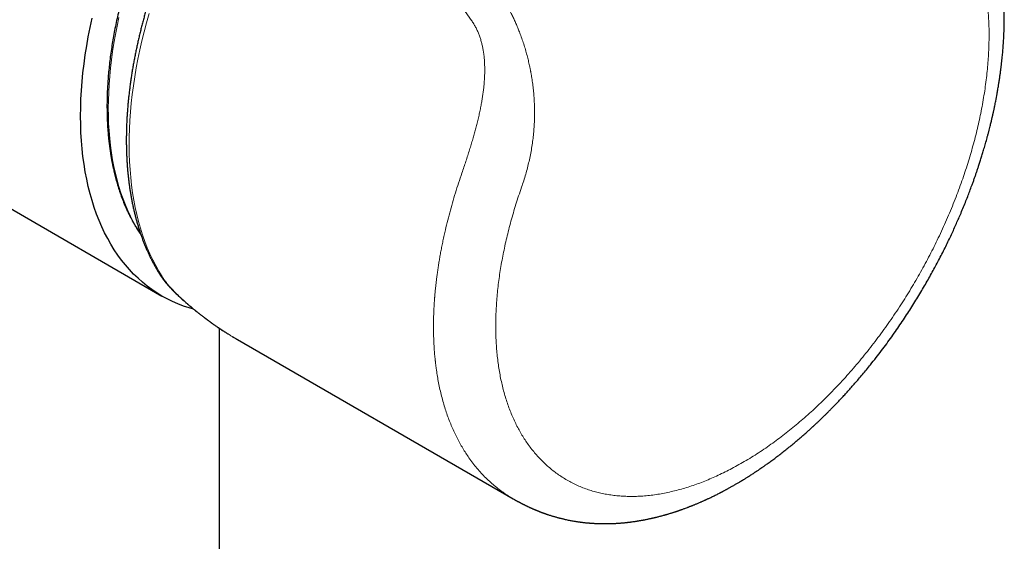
# Model space of a CAD drawing. Header units: millimetres. Extents: x 8 to 649, y 12 to 542.
# Tile 32 of 51: x 581 to 631, y 139 to 165. Entities that reach past the tile are written whole.
import ezdxf

# ---------------------------------------------------------------- set-up
doc = ezdxf.new("R2010")
doc.units = ezdxf.units.MM

msp = doc.modelspace()

# ---------------------------------------------------------------- linework, layer by layer
at = {"color": 8, "linetype": 'Continuous', "lineweight": 0}
msp.add_line((584.646, 192.92), (604.14, 165.183), dxfattribs=at)
at = {"color": 7, "linetype": 'Continuous', "lineweight": 30}
for p, q in [((573.683, 159.645), (588.382, 151.16)), ((591.318, 124.018), (591.318, 149.506)), ((592.226, 148.941), (606.262, 140.838)), ((606.265, 140.838), (606.263, 140.839))]:
    msp.add_line(p, q, dxfattribs=at)
at = {"color": 8, "linetype": 'Continuous', "lineweight": 0, "flags": 128}
for points in [[(587.723, 165.535), (587.593, 165.069), (587.471, 164.604), (587.358, 164.141), (587.254, 163.68), (587.16, 163.221), (587.074, 162.764), (586.997, 162.311), (586.929, 161.86), (586.87, 161.413), (586.821, 160.97), (586.781, 160.53), (586.75, 160.095), (586.728, 159.664), (586.716, 159.239), (586.712, 158.818), (586.719, 158.403), (586.734, 157.993), (586.759, 157.59), (586.793, 157.193), (586.836, 156.802), (586.889, 156.418), (586.951, 156.041), (587.022, 155.671), (587.102, 155.308), (587.191, 154.954), (587.289, 154.607), (587.396, 154.269), (587.511, 153.939), (587.636, 153.617), (587.769, 153.304), (587.911, 153.001), (588.061, 152.707), (588.22, 152.422), (588.387, 152.146)], [(586.191, 165.327), (586.097, 164.893), (586.013, 164.46), (585.937, 164.031), (585.87, 163.604), (585.812, 163.18), (585.763, 162.76), (585.722, 162.344), (585.691, 161.931), (585.668, 161.523), (585.654, 161.12), (585.65, 160.722), (585.654, 160.328), (585.667, 159.941), (585.69, 159.558), (585.721, 159.182), (585.761, 158.812), (585.81, 158.449), (585.868, 158.092), (585.935, 157.743), (586.01, 157.4), (586.094, 157.065), (586.187, 156.738), (586.289, 156.418), (586.399, 156.107), (586.517, 155.804), (586.644, 155.51), (586.779, 155.224), (586.923, 154.947), (587.074, 154.68), (587.233, 154.421), (587.287, 154.339)]]:
    msp.add_lwpolyline(points, dxfattribs=at)
at = {"color": 7, "linetype": 'Continuous', "lineweight": 30, "flags": 128}
msp.add_lwpolyline([(589.988, 150.492), (589.772, 150.554), (589.481, 150.651), (589.197, 150.76), (588.918, 150.882), (588.646, 151.015), (588.381, 151.16), (588.123, 151.317), (587.872, 151.486), (587.627, 151.667), (587.391, 151.859), (587.162, 152.062), (586.94, 152.277), (586.726, 152.502), (586.521, 152.739), (586.323, 152.987), (586.134, 153.245), (585.953, 153.513), (585.78, 153.792), (585.617, 154.081), (585.462, 154.38), (585.316, 154.688), (585.178, 155.006), (585.05, 155.333), (584.931, 155.67), (584.821, 156.014), (584.721, 156.368), (584.63, 156.73), (584.548, 157.1), (584.476, 157.477), (584.413, 157.862), (584.36, 158.255), (584.317, 158.654), (584.283, 159.06), (584.258, 159.473), (584.244, 159.892), (584.239, 160.316), (584.244, 160.747), (584.258, 161.182), (584.283, 161.623), (584.317, 162.068), (584.36, 162.518), (584.413, 162.972), (584.476, 163.429), (584.548, 163.89), (584.63, 164.354), (584.721, 164.821), (584.821, 165.291)], dxfattribs=at)
at = {"color": 7, "linetype": 'Continuous', "lineweight": 30}
for points, knots in [([(592.868, 178.531), (592.866, 178.528), (592.854, 178.515), (592.832, 178.49), (592.802, 178.455), (592.762, 178.409), (592.713, 178.352), (592.653, 178.282), (592.573, 178.188), (592.473, 178.069), (592.351, 177.923), (592.223, 177.766), (592.088, 177.6), (591.948, 177.423), (591.801, 177.236), (591.648, 177.039), (591.49, 176.83), (591.328, 176.612), (591.162, 176.385), (590.995, 176.152), (590.828, 175.913), (590.66, 175.669), (590.47, 175.388), (590.259, 175.067), (590.027, 174.704), (589.796, 174.331), (589.58, 173.972), (589.38, 173.629), (589.195, 173.303), (589.012, 172.971), (588.83, 172.632), (588.65, 172.287), (588.472, 171.934), (588.296, 171.576), (588.143, 171.252), (588.012, 170.968), (587.904, 170.729), (587.803, 170.5), (587.709, 170.281), (587.621, 170.072), (587.539, 169.875), (587.463, 169.688), (587.393, 169.511), (587.327, 169.343), (587.266, 169.184), (587.209, 169.034), (587.157, 168.895), (587.11, 168.765), (587.067, 168.646), (587.028, 168.538), (586.994, 168.441), (586.964, 168.355), (586.941, 168.288), (586.924, 168.238), (586.913, 168.207), (586.905, 168.182), (586.897, 168.159), (586.887, 168.129), (586.873, 168.089), (586.856, 168.037), (586.835, 167.973), (586.81, 167.899), (586.782, 167.813), (586.75, 167.714), (586.715, 167.603), (586.677, 167.48), (586.635, 167.346), (586.591, 167.201), (586.545, 167.044), (586.494, 166.87), (586.44, 166.678), (586.382, 166.466), (586.324, 166.243), (586.265, 166.014), (586.194, 165.723), (586.114, 165.376), (586.028, 164.975), (585.951, 164.581), (585.882, 164.195), (585.819, 163.809), (585.764, 163.423), (585.715, 163.037), (585.675, 162.661), (585.642, 162.293), (585.617, 161.934), (585.6, 161.608), (585.589, 161.314), (585.583, 161.05), (585.582, 160.792), (585.584, 160.541), (585.589, 160.298), (585.598, 160.051), (585.611, 159.8), (585.629, 159.548), (585.649, 159.309), (585.669, 159.109), (585.687, 158.946), (585.703, 158.816), (585.72, 158.691), (585.737, 158.57), (585.752, 158.468), (585.765, 158.386), (585.775, 158.324), (585.784, 158.273), (585.79, 158.236), (585.794, 158.21), (585.798, 158.191), (585.802, 158.169), (585.807, 158.141), (585.814, 158.102), (585.823, 158.051), (585.835, 157.989), (585.848, 157.922), (585.862, 157.853), (585.877, 157.78), (585.893, 157.705), (585.913, 157.613), (585.937, 157.504), (585.968, 157.377), (586.001, 157.245), (586.037, 157.107), (586.076, 156.965), (586.137, 156.756), (586.223, 156.487), (586.337, 156.163), (586.461, 155.849), (586.562, 155.615), (586.637, 155.454), (586.681, 155.362), (586.724, 155.273), (586.766, 155.191), (586.804, 155.116), (586.839, 155.05), (586.87, 154.992), (586.896, 154.944), (586.918, 154.905), (586.934, 154.876), (586.945, 154.857), (586.953, 154.842), (586.963, 154.825), (586.976, 154.803), (586.993, 154.774), (587.012, 154.74), (587.036, 154.7), (587.063, 154.655), (587.093, 154.606), (587.125, 154.554), (587.158, 154.503), (587.219, 154.408), (587.271, 154.332), (587.312, 154.272)], [0, 0, 0, 0, 0.000359, 0.001836, 0.003427, 0.005133, 0.008047, 0.011235, 0.014582, 0.020707, 0.027218, 0.034115, 0.041397, 0.049065, 0.057119, 0.065558, 0.074383, 0.083594, 0.093065, 0.102681, 0.112442, 0.122348, 0.1324, 0.146458, 0.160791, 0.175398, 0.190281, 0.202535, 0.214971, 0.227586, 0.240382, 0.253358, 0.266515, 0.279851, 0.293312, 0.302477, 0.311268, 0.319688, 0.327734, 0.335408, 0.342582, 0.349396, 0.355851, 0.361946, 0.367782, 0.373246, 0.378337, 0.383056, 0.387401, 0.391306, 0.394852, 0.398008, 0.400683, 0.402196, 0.403417, 0.40409, 0.404906, 0.405991, 0.407347, 0.409293, 0.411613, 0.41431, 0.417381, 0.421018, 0.425069, 0.429537, 0.434419, 0.439718, 0.445432, 0.451561, 0.458784, 0.46651, 0.474738, 0.483285, 0.491782, 0.506803, 0.521631, 0.536266, 0.550708, 0.564957, 0.579857, 0.594541, 0.609007, 0.623255, 0.637286, 0.651099, 0.6618, 0.672367, 0.682799, 0.693078, 0.703061, 0.712717, 0.72385, 0.734515, 0.744712, 0.75444, 0.760316, 0.766006, 0.771512, 0.776832, 0.781954, 0.785158, 0.787907, 0.790201, 0.79204, 0.792963, 0.793724, 0.794669, 0.795934, 0.797518, 0.8, 0.802905, 0.805969, 0.809176, 0.812528, 0.816023, 0.819663, 0.825333, 0.83132, 0.837625, 0.844248, 0.851188, 0.858274, 0.874928, 0.891511, 0.908023, 0.924465, 0.929618, 0.934763, 0.939875, 0.944605, 0.94885, 0.952718, 0.956071, 0.958907, 0.961228, 0.963034, 0.963937, 0.96467, 0.965659, 0.967002, 0.968697, 0.970745, 0.973146, 0.9759, 0.978997, 0.982196, 0.985397, 0.988597, 1, 1, 1, 1]), ([(590.671, 172.932), (590.626, 172.854), (590.563, 172.744), (590.47, 172.58), (590.391, 172.438), (590.297, 172.268), (590.2, 172.089), (590.098, 171.9), (589.994, 171.704), (589.89, 171.502), (589.784, 171.295), (589.678, 171.085), (589.573, 170.871), (589.468, 170.654), (589.364, 170.436), (589.26, 170.215), (589.158, 169.992), (589.057, 169.767), (588.957, 169.541), (588.859, 169.314), (588.763, 169.085), (588.668, 168.855), (588.574, 168.625), (588.483, 168.393), (588.393, 168.161), (588.305, 167.928), (588.218, 167.695), (588.134, 167.461), (588.052, 167.226), (587.971, 166.991), (587.893, 166.756), (587.817, 166.521), (587.742, 166.285), (587.67, 166.049), (587.6, 165.813), (587.532, 165.577), (587.466, 165.342), (587.403, 165.106), (587.342, 164.87), (587.282, 164.635), (587.226, 164.4), (587.171, 164.165), (587.119, 163.93), (587.068, 163.696), (587.021, 163.462), (586.975, 163.229), (586.932, 162.996), (586.891, 162.764), (586.853, 162.533), (586.817, 162.302), (586.783, 162.072), (586.752, 161.842), (586.723, 161.614), (586.697, 161.386), (586.672, 161.159), (586.651, 160.933), (586.632, 160.708), (586.615, 160.484), (586.6, 160.261), (586.589, 160.039), (586.579, 159.818), (586.572, 159.598), (586.568, 159.38), (586.566, 159.163), (586.566, 158.947), (586.569, 158.732), (586.574, 158.519), (586.582, 158.307), (586.593, 158.097), (586.605, 157.888), (586.621, 157.68), (586.639, 157.475), (586.659, 157.27), (586.682, 157.068), (586.707, 156.867), (586.735, 156.667), (586.765, 156.47), (586.798, 156.274), (586.833, 156.08), (586.87, 155.888), (586.911, 155.697), (586.953, 155.509), (586.998, 155.322), (587.046, 155.138), (587.096, 154.955), (587.148, 154.775), (587.203, 154.597), (587.26, 154.421), (587.32, 154.246), (587.382, 154.075), (587.447, 153.905), (587.514, 153.737), (587.583, 153.572), (587.655, 153.41), (587.729, 153.249), (587.805, 153.091), (587.884, 152.935), (587.965, 152.782), (588.049, 152.631), (588.135, 152.483), (588.21, 152.356), (588.259, 152.28), (588.277, 152.252)], [0, 0, 0, 0, 0.0106099, 0.0149988, 0.0222761, 0.0298499, 0.0379874, 0.0464904, 0.0552789, 0.0642891, 0.0734756, 0.0828048, 0.0922515, 0.1017961, 0.1114235, 0.1211216, 0.1308807, 0.1406928, 0.1505515, 0.1604512, 0.1703874, 0.1803561, 0.1903541, 0.2003785, 0.2104268, 0.2204969, 0.2305868, 0.2406949, 0.2508197, 0.2609599, 0.2711143, 0.2812819, 0.2914618, 0.301653, 0.3118549, 0.3220668, 0.3322879, 0.3425178, 0.3527559, 0.3630018, 0.3732549, 0.3835149, 0.3937815, 0.4040542, 0.4143328, 0.4246169, 0.4349064, 0.4452009, 0.4555002, 0.4658041, 0.4761123, 0.4864248, 0.4967412, 0.5070615, 0.5173854, 0.5277128, 0.5380436, 0.5483777, 0.5587148, 0.5690548, 0.5793977, 0.5897433, 0.6000915, 0.6104421, 0.6207951, 0.6311502, 0.6415075, 0.6518668, 0.662228, 0.6725909, 0.6829554, 0.6933213, 0.7036886, 0.714057, 0.7244265, 0.7347969, 0.7451681, 0.7555398, 0.765912, 0.7762844, 0.7866569, 0.7970293, 0.8074015, 0.8177732, 0.8281442, 0.8385144, 0.8488836, 0.8592515, 0.869618, 0.8799827, 0.8903457, 0.9007066, 0.9110652, 0.9214214, 0.931775, 0.9421258, 0.9524738, 0.9628186, 0.9731604, 0.9834989, 0.9938341, 1, 1, 1, 1]), ([(624.451, 147.664), (624.545, 147.783), (624.733, 148.019), (625.007, 148.376), (625.273, 148.731), (625.528, 149.084), (625.774, 149.432), (626.008, 149.774), (626.233, 150.111), (626.45, 150.444), (626.659, 150.775), (626.862, 151.103), (627.058, 151.429), (627.245, 151.749), (627.425, 152.064), (627.597, 152.373), (627.761, 152.675), (627.924, 152.982), (628.084, 153.293), (628.242, 153.607), (628.392, 153.912), (628.533, 154.208), (628.667, 154.495), (628.793, 154.774), (628.912, 155.042), (629.033, 155.323), (629.156, 155.616), (629.28, 155.921), (629.396, 156.215), (629.505, 156.499), (629.597, 156.744), (629.672, 156.951), (629.733, 157.122), (629.792, 157.289), (629.848, 157.451), (629.902, 157.612), (629.96, 157.786), (630.022, 157.978), (630.089, 158.19), (630.158, 158.413), (630.217, 158.611), (630.267, 158.782), (630.307, 158.923), (630.348, 159.068), (630.388, 159.215), (630.429, 159.367), (630.469, 159.519), (630.506, 159.662), (630.538, 159.792), (630.567, 159.906), (630.592, 160.011), (630.614, 160.104), (630.634, 160.187), (630.648, 160.252), (630.66, 160.3), (630.668, 160.335), (630.675, 160.366), (630.68, 160.393), (630.685, 160.413), (630.689, 160.43), (630.693, 160.45), (630.7, 160.481), (630.71, 160.527), (630.723, 160.587), (630.739, 160.661), (630.758, 160.749), (630.779, 160.85), (630.802, 160.963), (630.842, 161.165), (630.886, 161.398), (630.932, 161.659), (630.967, 161.864), (630.999, 162.065), (631.028, 162.262), (631.056, 162.455), (631.081, 162.642), (631.104, 162.824), (631.124, 162.999), (631.143, 163.166), (631.159, 163.321), (631.173, 163.468), (631.186, 163.612), (631.195, 163.72), (631.2, 163.789), (631.202, 163.817), (631.204, 163.842), (631.206, 163.871), (631.209, 163.91), (631.213, 163.963), (631.217, 164.027), (631.222, 164.101), (631.228, 164.195), (631.234, 164.302), (631.24, 164.417), (631.244, 164.518), (631.248, 164.607), (631.251, 164.685), (631.253, 164.755), (631.255, 164.82), (631.256, 164.881), (631.258, 164.94), (631.259, 165.002), (631.26, 165.073), (631.261, 165.154), (631.262, 165.279), (631.262, 165.442), (631.261, 165.601), (631.259, 165.72), (631.257, 165.797), (631.255, 165.869), (631.253, 165.928), (631.252, 165.973), (631.251, 166.007), (631.25, 166.035), (631.249, 166.064), (631.247, 166.097), (631.246, 166.138), (631.243, 166.187), (631.241, 166.242), (631.238, 166.302), (631.235, 166.362), (631.231, 166.419), (631.228, 166.47), (631.225, 166.516), (631.222, 166.562), (631.219, 166.613), (631.215, 166.671), (631.21, 166.735), (631.204, 166.803), (631.199, 166.867), (631.194, 166.922), (631.19, 166.964), (631.187, 166.995), (631.185, 167.02), (631.182, 167.047), (631.179, 167.079), (631.176, 167.115), (631.171, 167.162), (631.165, 167.218), (631.158, 167.282), (631.151, 167.347), (631.143, 167.411), (631.136, 167.473), (631.128, 167.533), (631.121, 167.59), (631.114, 167.642), (631.107, 167.687), (631.102, 167.725), (631.097, 167.762), (631.091, 167.802), (631.084, 167.853), (631.074, 167.915), (631.063, 167.985), (631.051, 168.06), (631.039, 168.135), (631.027, 168.204), (631.016, 168.267), (631.006, 168.323), (630.996, 168.376), (630.987, 168.423), (630.98, 168.461), (630.973, 168.494), (630.967, 168.525), (630.961, 168.558), (630.952, 168.602), (630.94, 168.659), (630.926, 168.728), (630.909, 168.804), (630.891, 168.885), (630.875, 168.957), (630.86, 169.019), (630.849, 169.068), (630.838, 169.112), (630.829, 169.15), (630.82, 169.186), (630.811, 169.222), (630.8, 169.263), (630.787, 169.315), (630.77, 169.378), (630.751, 169.449), (630.731, 169.52), (630.707, 169.608), (630.677, 169.711), (630.641, 169.828), (630.606, 169.943), (630.568, 170.058), (630.535, 170.159), (630.504, 170.247), (630.478, 170.322), (630.451, 170.398), (630.425, 170.47), (630.399, 170.538), (630.375, 170.6), (630.343, 170.684), (630.294, 170.808), (630.224, 170.975), (630.144, 171.158), (630.059, 171.343), (629.971, 171.524), (629.9, 171.664), (629.85, 171.76), (629.823, 171.81), (629.798, 171.858), (629.771, 171.906), (629.743, 171.958), (629.714, 172.009), (629.686, 172.058), (629.658, 172.106), (629.629, 172.156), (629.599, 172.207), (629.57, 172.255), (629.543, 172.3), (629.517, 172.342), (629.492, 172.382), (629.468, 172.421), (629.443, 172.46), (629.422, 172.493), (629.404, 172.519), (629.389, 172.543), (629.371, 172.571), (629.348, 172.606), (629.321, 172.646), (629.289, 172.693), (629.253, 172.746), (629.227, 172.783), (629.214, 172.802)], [0, 0, 0, 0, 0.0152821, 0.0302758, 0.0449807, 0.0593966, 0.0735234, 0.0871164, 0.1004302, 0.1134649, 0.1262203, 0.1389481, 0.1513851, 0.1635313, 0.1753866, 0.186951, 0.1982245, 0.2092071, 0.2210952, 0.2326225, 0.2437889, 0.2545944, 0.2650389, 0.2751224, 0.2848449, 0.2942064, 0.305551, 0.3165073, 0.3270755, 0.3372559, 0.3470488, 0.3533486, 0.3594769, 0.365434, 0.3712198, 0.3768582, 0.3826676, 0.3898619, 0.3974325, 0.4053795, 0.4137032, 0.4186287, 0.4236775, 0.4288493, 0.4341444, 0.4395627, 0.4451038, 0.4504563, 0.4549644, 0.4590913, 0.4628368, 0.4662009, 0.4691835, 0.4717846, 0.4731858, 0.4744446, 0.4755609, 0.4765322, 0.4772883, 0.4777974, 0.4783147, 0.479463, 0.4811175, 0.4832783, 0.4859454, 0.489119, 0.4927992, 0.4969798, 0.5013191, 0.5147219, 0.5223294, 0.5298168, 0.5371842, 0.5444314, 0.5515583, 0.5585309, 0.5651645, 0.5717849, 0.5779939, 0.5837914, 0.5891913, 0.5945345, 0.5999627, 0.6013479, 0.6023815, 0.6031055, 0.6041259, 0.6056412, 0.6076112, 0.6100587, 0.6129703, 0.615924, 0.6208056, 0.625183, 0.6290562, 0.6324249, 0.6353448, 0.6379988, 0.6405015, 0.6428529, 0.6450531, 0.6473534, 0.6500817, 0.6532381, 0.6568228, 0.6645673, 0.6723859, 0.6754767, 0.6785784, 0.6815045, 0.6840083, 0.6855601, 0.6868888, 0.6879944, 0.688998, 0.6903074, 0.6919232, 0.6938659, 0.6961356, 0.6985086, 0.7010816, 0.7033787, 0.7053998, 0.7071462, 0.7089313, 0.710994, 0.7133344, 0.7159526, 0.7188417, 0.7215491, 0.7238018, 0.7255999, 0.7266935, 0.7275987, 0.7286794, 0.729973, 0.7314794, 0.7331988, 0.7356952, 0.7384328, 0.7411305, 0.7437726, 0.7463591, 0.74889, 0.7512253, 0.7534585, 0.7553836, 0.7569795, 0.7582472, 0.7599295, 0.7620729, 0.7646774, 0.7677433, 0.771022, 0.7742266, 0.7773564, 0.7798313, 0.7822573, 0.784603, 0.7866409, 0.7883259, 0.7896372, 0.7908711, 0.7923071, 0.7939455, 0.7966371, 0.7997197, 0.8030516, 0.8066077, 0.8103881, 0.8126032, 0.8148277, 0.8168069, 0.8185126, 0.8199447, 0.821543, 0.8233561, 0.825441, 0.828614, 0.8318464, 0.8350513, 0.8382285, 0.8438452, 0.8491701, 0.8544179, 0.8597471, 0.8652226, 0.8685666, 0.8722333, 0.8758658, 0.8793134, 0.8825762, 0.8856219, 0.8883255, 0.8947635, 0.9035426, 0.9129579, 0.9219848, 0.9313625, 0.9406223, 0.9435756, 0.9462152, 0.948563, 0.9510515, 0.9538078, 0.9567435, 0.9591593, 0.9616888, 0.9643687, 0.9671969, 0.9698692, 0.9721876, 0.9745079, 0.976642, 0.9787754, 0.9809126, 0.9830763, 0.9841496, 0.9853672, 0.986932, 0.9888463, 0.99111, 0.9937234, 0.9966867, 1, 1, 1, 1]), ([(588.277, 152.251), (588.294, 152.225), (588.326, 152.175), (588.376, 152.103), (588.424, 152.036), (588.469, 151.976), (588.508, 151.925), (588.541, 151.884), (588.567, 151.851), (588.591, 151.822), (588.611, 151.797), (588.633, 151.772), (588.657, 151.744), (588.687, 151.709), (588.723, 151.668), (588.765, 151.621), (588.815, 151.567), (588.874, 151.505), (588.941, 151.435), (589.017, 151.359), (589.103, 151.275), (589.165, 151.216), (589.198, 151.186)], [0, 0, 0, 0, 0.074641, 0.14331, 0.206036, 0.262848, 0.313766, 0.349227, 0.380396, 0.407283, 0.429895, 0.450227, 0.477696, 0.510261, 0.54802, 0.592239, 0.643277, 0.701113, 0.765729, 0.837099, 0.915199, 1, 1, 1, 1]), ([(589.198, 151.185), (589.209, 151.175), (589.24, 151.147), (589.288, 151.102), (589.34, 151.055), (589.38, 151.018), (589.41, 150.991), (589.431, 150.972), (589.447, 150.958), (589.458, 150.949), (589.471, 150.936), (589.492, 150.918), (589.523, 150.891), (589.56, 150.857), (589.606, 150.818), (589.659, 150.771), (589.718, 150.721), (589.78, 150.668), (589.842, 150.615), (589.902, 150.564), (589.963, 150.515), (590.05, 150.443), (590.163, 150.351), (590.302, 150.241), (590.44, 150.135), (590.578, 150.029), (590.685, 149.95), (590.759, 149.896), (590.796, 149.869), (590.828, 149.846), (590.855, 149.827), (590.875, 149.812), (590.89, 149.801), (590.905, 149.791), (590.924, 149.777), (590.953, 149.757), (590.99, 149.731), (591.043, 149.693), (591.112, 149.645), (591.195, 149.588), (591.282, 149.53), (591.372, 149.469), (591.457, 149.413), (591.536, 149.362), (591.608, 149.316), (591.675, 149.274), (591.717, 149.247), (591.735, 149.236)], [0, 0, 0, 0, 0.0134637, 0.0391949, 0.0609619, 0.0787648, 0.0899717, 0.0987313, 0.1050435, 0.1089444, 0.1123484, 0.1220747, 0.1347407, 0.1503463, 0.1688917, 0.1908459, 0.2157813, 0.2413495, 0.2664628, 0.2911209, 0.3153241, 0.3390722, 0.3964512, 0.4509862, 0.5044937, 0.5587366, 0.6137151, 0.6295239, 0.6443077, 0.6567967, 0.6669889, 0.6748843, 0.6804829, 0.6843485, 0.6919342, 0.7028762, 0.7171744, 0.734829, 0.7647235, 0.7963214, 0.8292808, 0.8636018, 0.8992845, 0.9256059, 0.952622, 0.9803329, 1, 1, 1, 1]), ([(591.947, 149.106), (591.957, 149.1), (591.989, 149.081), (592.04, 149.05), (592.099, 149.015), (592.149, 148.985), (592.184, 148.965), (592.202, 148.955), (592.206, 148.952)], [0, 0, 0, 0, 0.119244, 0.379894, 0.606824, 0.800105, 0.959852, 1, 1, 1, 1]), ([(592.206, 148.952), (592.209, 148.95), (592.216, 148.946), (592.223, 148.942), (592.226, 148.941)], [0, 0, 0, 0, 0.547021, 1, 1, 1, 1]), ([(606.264, 140.836), (606.279, 140.827), (606.306, 140.812), (606.341, 140.792), (606.365, 140.778), (606.383, 140.768), (606.397, 140.76), (606.41, 140.753), (606.423, 140.746), (606.443, 140.735), (606.471, 140.72), (606.507, 140.7), (606.544, 140.68), (606.579, 140.661), (606.611, 140.645), (606.638, 140.63), (606.664, 140.617), (606.691, 140.603), (606.721, 140.587), (606.755, 140.57), (606.792, 140.551), (606.827, 140.534), (606.86, 140.517), (606.894, 140.501), (606.931, 140.483), (606.97, 140.464), (607.014, 140.444), (607.05, 140.426), (607.078, 140.414), (607.098, 140.405), (607.116, 140.396), (607.137, 140.387), (607.161, 140.376), (607.19, 140.363), (607.22, 140.349), (607.249, 140.337), (607.274, 140.326), (607.295, 140.317), (607.319, 140.307), (607.346, 140.295), (607.379, 140.281), (607.412, 140.267), (607.443, 140.255), (607.47, 140.244), (607.494, 140.234), (607.519, 140.224), (607.546, 140.213), (607.574, 140.202), (607.6, 140.192), (607.62, 140.184), (607.638, 140.177), (607.654, 140.171), (607.67, 140.165), (607.688, 140.158), (607.709, 140.15), (607.733, 140.141), (607.758, 140.132), (607.781, 140.124), (607.802, 140.116), (607.823, 140.108), (607.844, 140.101), (607.868, 140.092), (607.895, 140.083), (607.927, 140.072), (607.961, 140.06), (608.007, 140.045), (608.064, 140.025), (608.134, 140.003), (608.201, 139.982), (608.265, 139.962), (608.328, 139.944), (608.394, 139.924), (608.461, 139.905), (608.529, 139.887), (608.593, 139.87), (608.655, 139.854), (608.716, 139.839), (608.781, 139.823), (608.847, 139.808), (608.924, 139.79), (609.013, 139.771), (609.111, 139.751), (609.203, 139.733), (609.295, 139.716), (609.375, 139.703), (609.444, 139.691), (609.498, 139.683), (609.556, 139.674), (609.615, 139.666), (609.672, 139.658), (609.725, 139.651), (609.78, 139.644), (609.844, 139.637), (609.914, 139.629), (609.985, 139.621), (610.055, 139.615), (610.121, 139.609), (610.184, 139.604), (610.244, 139.599), (610.302, 139.595), (610.362, 139.592), (610.428, 139.588), (610.498, 139.585), (610.569, 139.582), (610.637, 139.58), (610.701, 139.578), (610.766, 139.577), (610.834, 139.576), (610.902, 139.575), (610.965, 139.576), (611.025, 139.576), (611.091, 139.577), (611.162, 139.578), (611.236, 139.58), (611.31, 139.583), (611.383, 139.586), (611.454, 139.589), (611.522, 139.593), (611.588, 139.597), (611.654, 139.602), (611.725, 139.607), (611.796, 139.613), (611.864, 139.619), (611.926, 139.625), (611.988, 139.631), (612.044, 139.637), (612.095, 139.643), (612.145, 139.649), (612.199, 139.655), (612.26, 139.663), (612.327, 139.672), (612.398, 139.682), (612.468, 139.692), (612.534, 139.702), (612.598, 139.712), (612.663, 139.723), (612.73, 139.734), (612.8, 139.747), (612.866, 139.759), (612.931, 139.771), (612.999, 139.784), (613.073, 139.799), (613.148, 139.814), (613.217, 139.829), (613.277, 139.842), (613.329, 139.854), (613.374, 139.864), (613.414, 139.873), (613.451, 139.882), (613.487, 139.891), (613.528, 139.901), (613.58, 139.913), (613.645, 139.93), (613.719, 139.949), (613.796, 139.969), (613.871, 139.989), (613.933, 140.006), (613.981, 140.02), (614.013, 140.029), (614.042, 140.037), (614.069, 140.045), (614.099, 140.054), (614.14, 140.066), (614.194, 140.082), (614.263, 140.103), (614.327, 140.123), (614.386, 140.141), (614.436, 140.158), (614.489, 140.175), (614.544, 140.193), (614.594, 140.209), (614.636, 140.223), (614.668, 140.234), (614.694, 140.243), (614.716, 140.251), (614.744, 140.26), (614.783, 140.274), (614.835, 140.292), (614.896, 140.314), (614.965, 140.339), (615.044, 140.368), (615.118, 140.396), (615.183, 140.421), (615.232, 140.44), (615.276, 140.457), (615.313, 140.471), (615.353, 140.487), (615.4, 140.506), (615.457, 140.529), (615.514, 140.553), (615.574, 140.577), (615.639, 140.604), (615.712, 140.635), (615.78, 140.665), (615.842, 140.692), (615.895, 140.715), (615.949, 140.739), (616.002, 140.763), (616.048, 140.784), (616.084, 140.8), (616.121, 140.817), (616.165, 140.837), (616.222, 140.864), (616.291, 140.897), (616.37, 140.934), (616.456, 140.976), (616.545, 141.02), (616.638, 141.066), (616.717, 141.106), (616.777, 141.137), (616.817, 141.157), (616.85, 141.175), (616.882, 141.191), (616.917, 141.21), (616.957, 141.231), (617.002, 141.255), (617.049, 141.28), (617.097, 141.306), (617.143, 141.331), (617.195, 141.359), (617.253, 141.391), (617.317, 141.427), (617.381, 141.463), (617.45, 141.501), (617.519, 141.541), (617.587, 141.58), (617.653, 141.619), (617.716, 141.656), (617.773, 141.689), (617.817, 141.716), (617.85, 141.736), (617.876, 141.751), (617.9, 141.766), (617.928, 141.783), (617.963, 141.804), (618.006, 141.831), (618.058, 141.863), (618.119, 141.9), (618.182, 141.94), (618.251, 141.984), (618.326, 142.031), (618.406, 142.083), (618.486, 142.135), (618.564, 142.187), (618.639, 142.236), (618.708, 142.283), (618.764, 142.32), (618.806, 142.349), (618.838, 142.371), (618.865, 142.389), (618.886, 142.404), (618.902, 142.415), (618.918, 142.426), (618.938, 142.439), (618.967, 142.46), (619.009, 142.489), (619.064, 142.527), (619.13, 142.574), (619.206, 142.628), (619.293, 142.69), (619.385, 142.757), (619.48, 142.827), (619.574, 142.897), (619.71, 142.998), (619.884, 143.131), (620.095, 143.296), (620.304, 143.464), (620.511, 143.634), (620.717, 143.806), (620.915, 143.975), (621.107, 144.143), (621.25, 144.27), (621.346, 144.357), (621.396, 144.402), (621.442, 144.444), (621.482, 144.481), (621.514, 144.511), (621.54, 144.534), (621.558, 144.551), (621.572, 144.564), (621.585, 144.576), (621.598, 144.588), (621.613, 144.602), (621.631, 144.619), (621.654, 144.64), (621.687, 144.671), (621.731, 144.712), (621.789, 144.767), (621.856, 144.831), (621.934, 144.905), (622.02, 144.988), (622.113, 145.079), (622.214, 145.178), (622.323, 145.287), (622.441, 145.405), (622.566, 145.533), (622.699, 145.67), (622.839, 145.817), (622.986, 145.973), (623.143, 146.142), (623.308, 146.323), (623.481, 146.516), (623.662, 146.722), (623.85, 146.939), (624.045, 147.169), (624.246, 147.411), (624.381, 147.578), (624.45, 147.664)], [0, 0, 0, 0, 0.002421, 0.004317, 0.005551, 0.006385, 0.007061, 0.007738, 0.008417, 0.009105, 0.010888, 0.012901, 0.014869, 0.016863, 0.018515, 0.019905, 0.021274, 0.022681, 0.024241, 0.026056, 0.028199, 0.030175, 0.031736, 0.033573, 0.035458, 0.037679, 0.04012, 0.04253, 0.043639, 0.04463, 0.045643, 0.046693, 0.047981, 0.049586, 0.051332, 0.052976, 0.054215, 0.055373, 0.056531, 0.057981, 0.05982, 0.06189, 0.063504, 0.064877, 0.06623, 0.067441, 0.068981, 0.070683, 0.072085, 0.073161, 0.074028, 0.07492, 0.075765, 0.076702, 0.077854, 0.079225, 0.080702, 0.081915, 0.08309, 0.084153, 0.085302, 0.086551, 0.088041, 0.089809, 0.091833, 0.093687, 0.097293, 0.101344, 0.105119, 0.10837, 0.111869, 0.115502, 0.119376, 0.122907, 0.126732, 0.129987, 0.133141, 0.136877, 0.140638, 0.14399, 0.149791, 0.155245, 0.160134, 0.165034, 0.17054, 0.173399, 0.176271, 0.17948, 0.182925, 0.186125, 0.188836, 0.191683, 0.195344, 0.199228, 0.203241, 0.207083, 0.210716, 0.214222, 0.217434, 0.22056, 0.223749, 0.227356, 0.231339, 0.235178, 0.239087, 0.24258, 0.245564, 0.249685, 0.2537, 0.256721, 0.25998, 0.263573, 0.267516, 0.27152, 0.275676, 0.27955, 0.283424, 0.287267, 0.290706, 0.294079, 0.297978, 0.302283, 0.305608, 0.309021, 0.312457, 0.315537, 0.318205, 0.320619, 0.323644, 0.32692, 0.33053, 0.334466, 0.338354, 0.341894, 0.345181, 0.348642, 0.352325, 0.35608, 0.359796, 0.362937, 0.366577, 0.370773, 0.374901, 0.378597, 0.381861, 0.384542, 0.386891, 0.389043, 0.391006, 0.39278, 0.39483, 0.39752, 0.401138, 0.40531, 0.409411, 0.41343, 0.417245, 0.419337, 0.421081, 0.422478, 0.423865, 0.425452, 0.427238, 0.430449, 0.434133, 0.438169, 0.440748, 0.443446, 0.446263, 0.449198, 0.452152, 0.454167, 0.455874, 0.457273, 0.458363, 0.459337, 0.461749, 0.464546, 0.467728, 0.471371, 0.475582, 0.48036, 0.483112, 0.485853, 0.488201, 0.490141, 0.491688, 0.494607, 0.497696, 0.500652, 0.503747, 0.507134, 0.511005, 0.51536, 0.518017, 0.520826, 0.523788, 0.526703, 0.529145, 0.531098, 0.532563, 0.534973, 0.538012, 0.541709, 0.546006, 0.550563, 0.555323, 0.560284, 0.565329, 0.567852, 0.56994, 0.571592, 0.573149, 0.575019, 0.577203, 0.57955, 0.582146, 0.584707, 0.587161, 0.589507, 0.593081, 0.596375, 0.599703, 0.603367, 0.607368, 0.610746, 0.614332, 0.617876, 0.620886, 0.623349, 0.624984, 0.62624, 0.627418, 0.628918, 0.630744, 0.632896, 0.635849, 0.639197, 0.642587, 0.645958, 0.650306, 0.654622, 0.658905, 0.663155, 0.667269, 0.671, 0.674338, 0.6762, 0.677912, 0.67944, 0.680586, 0.681319, 0.682083, 0.68314, 0.684493, 0.686895, 0.689882, 0.693453, 0.697608, 0.702348, 0.70751, 0.71271, 0.717854, 0.722943, 0.734834, 0.746411, 0.757671, 0.769387, 0.780749, 0.791793, 0.802524, 0.812943, 0.815846, 0.818724, 0.821386, 0.823649, 0.825513, 0.826903, 0.82794, 0.828653, 0.829344, 0.830096, 0.830897, 0.831903, 0.83319, 0.834757, 0.837483, 0.840781, 0.844652, 0.849096, 0.854111, 0.859408, 0.865221, 0.87155, 0.878396, 0.885758, 0.893491, 0.901721, 0.910449, 0.919674, 0.929599, 0.940041, 0.951001, 0.962477, 0.974469, 0.986977, 1, 1, 1, 1])]:
    msp.add_open_spline(points, degree=3, knots=knots, dxfattribs=at)
at = {"color": 8, "linetype": 'Continuous', "lineweight": 0}
for points, knots in [([(628.791, 170.78), (628.849, 170.697), (628.963, 170.53), (629.123, 170.268), (629.276, 169.996), (629.42, 169.714), (629.555, 169.423), (629.681, 169.123), (629.799, 168.814), (629.909, 168.49), (630.011, 168.153), (630.105, 167.802), (630.188, 167.441), (630.262, 167.073), (630.325, 166.696), (630.377, 166.317), (630.419, 165.937), (630.45, 165.556), (630.472, 165.168), (630.485, 164.775), (630.487, 164.376), (630.481, 163.972), (630.465, 163.563), (630.439, 163.142), (630.403, 162.71), (630.355, 162.267), (630.298, 161.819), (630.23, 161.368), (630.152, 160.913), (630.065, 160.463), (629.97, 160.016), (629.868, 159.575), (629.756, 159.132), (629.636, 158.687), (629.506, 158.242), (629.368, 157.795), (629.221, 157.348), (629.064, 156.894), (628.894, 156.434), (628.714, 155.967), (628.524, 155.5), (628.325, 155.036), (628.118, 154.573), (627.905, 154.119), (627.688, 153.675), (627.467, 153.24), (627.239, 152.809), (627.003, 152.381), (626.761, 151.956), (626.512, 151.535), (626.257, 151.119), (625.99, 150.701), (625.714, 150.281), (625.426, 149.861), (625.133, 149.447), (624.833, 149.039), (624.528, 148.637), (624.319, 148.376), (624.215, 148.245)], [0, 0, 0, 0, 0.017548, 0.035093, 0.052635, 0.070175, 0.087711, 0.105245, 0.122775, 0.140303, 0.158662, 0.177019, 0.195373, 0.213725, 0.232074, 0.250421, 0.267932, 0.285441, 0.302949, 0.320456, 0.337961, 0.355465, 0.372967, 0.390469, 0.408802, 0.427134, 0.445465, 0.463795, 0.482124, 0.500452, 0.517945, 0.535437, 0.552928, 0.570418, 0.587907, 0.605395, 0.622882, 0.640368, 0.658685, 0.677001, 0.695317, 0.713631, 0.731945, 0.750258, 0.767738, 0.785218, 0.802698, 0.820178, 0.837658, 0.855138, 0.872619, 0.890101, 0.908415, 0.92673, 0.945047, 0.963364, 0.981681, 1, 1, 1, 1]), ([(605.473, 166.696), (605.535, 166.605), (605.66, 166.424), (605.836, 166.138), (606.005, 165.841), (606.146, 165.572), (606.262, 165.334), (606.356, 165.13), (606.447, 164.922), (606.535, 164.706), (606.629, 164.466), (606.724, 164.202), (606.819, 163.916), (606.906, 163.627), (606.983, 163.347), (607.049, 163.077), (607.092, 162.883), (607.119, 162.756), (607.13, 162.697), (607.142, 162.639), (607.153, 162.58), (607.164, 162.52), (607.175, 162.461), (607.199, 162.321), (607.235, 162.1), (607.275, 161.795), (607.306, 161.491), (607.33, 161.186), (607.345, 160.872), (607.351, 160.547), (607.349, 160.293), (607.344, 160.122), (607.34, 160.035), (607.336, 159.947), (607.331, 159.859), (607.326, 159.772), (607.314, 159.603), (607.292, 159.352), (607.252, 159.018), (607.201, 158.683), (607.14, 158.348), (607.069, 158.015), (606.989, 157.683), (606.898, 157.354), (606.799, 157.023), (606.724, 156.803), (606.686, 156.693)], [0, 0, 0, 0, 0.038682, 0.0775, 0.116479, 0.155643, 0.180367, 0.20518, 0.230088, 0.255348, 0.281396, 0.313597, 0.345414, 0.376862, 0.407956, 0.435038, 0.461869, 0.467859, 0.473837, 0.479804, 0.485758, 0.491701, 0.497633, 0.503553, 0.533621, 0.563141, 0.592134, 0.62062, 0.648623, 0.678896, 0.708646, 0.716356, 0.724033, 0.731678, 0.739292, 0.746875, 0.754428, 0.782942, 0.8111, 0.838944, 0.866517, 0.893864, 0.920547, 0.947101, 0.97357, 1, 1, 1, 1]), ([(603.649, 157.417), (603.684, 157.518), (603.753, 157.721), (603.853, 158.018), (603.948, 158.31), (604.038, 158.594), (604.123, 158.87), (604.202, 159.137), (604.277, 159.395), (604.346, 159.646), (604.413, 159.902), (604.477, 160.161), (604.537, 160.423), (604.591, 160.678), (604.639, 160.925), (604.68, 161.165), (604.716, 161.399), (604.746, 161.627), (604.772, 161.861), (604.792, 162.101), (604.806, 162.348), (604.813, 162.591), (604.811, 162.833), (604.802, 163.073), (604.783, 163.313), (604.756, 163.535), (604.722, 163.74), (604.683, 163.928), (604.636, 164.117), (604.579, 164.304), (604.512, 164.489), (604.436, 164.67), (604.349, 164.846), (604.251, 165.018), (604.177, 165.128), (604.14, 165.183)], [0, 0, 0, 0, 0.030482, 0.060706, 0.090647, 0.120289, 0.149626, 0.178139, 0.206359, 0.234294, 0.261954, 0.293066, 0.323856, 0.354343, 0.384547, 0.414495, 0.444221, 0.473769, 0.5032, 0.536796, 0.570477, 0.604342, 0.638448, 0.672827, 0.707514, 0.742563, 0.770351, 0.798451, 0.826867, 0.855582, 0.884558, 0.913228, 0.942056, 0.970995, 1, 1, 1, 1]), ([(606.686, 156.693), (606.637, 156.548), (606.537, 156.259), (606.399, 155.826), (606.268, 155.395), (606.146, 154.966), (606.034, 154.541), (605.93, 154.12), (605.836, 153.703), (605.75, 153.288), (605.672, 152.872), (605.602, 152.458), (605.541, 152.044), (605.49, 151.635), (605.447, 151.231), (605.414, 150.833), (605.391, 150.442), (605.376, 150.057), (605.37, 149.677), (605.374, 149.299), (605.387, 148.924), (605.409, 148.553), (605.44, 148.189), (605.481, 147.832), (605.53, 147.484), (605.589, 147.144), (605.656, 146.813), (605.733, 146.488), (605.818, 146.168), (605.914, 145.853), (606.018, 145.545), (606.132, 145.246), (606.254, 144.956), (606.385, 144.677), (606.523, 144.407), (606.669, 144.148), (606.823, 143.897), (606.933, 143.737), (606.988, 143.657)], [0, 0, 0, 0, 0.02809, 0.056113, 0.084087, 0.112034, 0.139975, 0.167429, 0.194915, 0.222454, 0.250062, 0.278156, 0.306178, 0.334149, 0.362088, 0.390016, 0.417454, 0.444921, 0.472436, 0.500018, 0.528098, 0.556109, 0.584073, 0.612008, 0.639936, 0.667378, 0.694853, 0.722378, 0.749974, 0.778089, 0.806129, 0.834113, 0.862063, 0.889998, 0.917441, 0.944909, 0.972423, 1, 1, 1, 1]), ([(604.011, 142.925), (603.956, 143.004), (603.847, 143.163), (603.692, 143.412), (603.543, 143.671), (603.4, 143.939), (603.265, 144.216), (603.138, 144.501), (603.018, 144.793), (602.906, 145.095), (602.801, 145.407), (602.704, 145.728), (602.614, 146.058), (602.533, 146.398), (602.464, 146.732), (602.404, 147.061), (602.367, 147.296), (602.346, 147.447), (602.337, 147.511), (602.329, 147.576), (602.321, 147.64), (602.313, 147.705), (602.305, 147.771), (602.298, 147.836), (602.283, 147.974), (602.262, 148.188), (602.239, 148.482), (602.222, 148.787), (602.21, 149.101), (602.203, 149.426), (602.203, 149.748), (602.209, 150.066), (602.22, 150.378), (602.232, 150.613), (602.241, 150.769), (602.246, 150.841), (602.251, 150.913), (602.256, 150.984), (602.261, 151.046), (602.267, 151.12), (602.274, 151.21), (602.286, 151.345), (602.301, 151.507), (602.321, 151.698), (602.344, 151.9), (602.371, 152.113), (602.401, 152.338), (602.435, 152.575), (602.472, 152.815), (602.513, 153.06), (602.556, 153.308), (602.605, 153.565), (602.658, 153.833), (602.716, 154.111), (602.758, 154.3), (602.78, 154.396)], [0, 0, 0, 0, 0.029758, 0.059729, 0.089912, 0.120308, 0.150916, 0.181185, 0.211659, 0.242339, 0.273223, 0.304313, 0.335609, 0.36711, 0.398816, 0.426888, 0.455118, 0.460682, 0.466253, 0.471829, 0.477412, 0.483, 0.488595, 0.494196, 0.499803, 0.523817, 0.548378, 0.573487, 0.599144, 0.625349, 0.652102, 0.676097, 0.700517, 0.725361, 0.730884, 0.736427, 0.741991, 0.747575, 0.752709, 0.756173, 0.764595, 0.773377, 0.786995, 0.801398, 0.816586, 0.832558, 0.849315, 0.866857, 0.885183, 0.902671, 0.920818, 0.939625, 0.959091, 0.979216, 1, 1, 1, 1]), ([(588.387, 152.146), (588.372, 152.156), (588.343, 152.175), (588.305, 152.211), (588.286, 152.238), (588.277, 152.252)], [0, 0, 0, 0, 0.3365225, 0.673045, 1, 1, 1, 1]), ([(588.387, 152.146), (588.417, 152.102), (588.475, 152.012), (588.577, 151.874), (588.69, 151.734), (588.813, 151.592), (588.946, 151.449), (589.088, 151.304), (589.191, 151.207), (589.242, 151.158)], [0, 0, 0, 0, 0.1429868, 0.2858257, 0.428989, 0.5718492, 0.7143628, 0.8569425, 1, 1, 1, 1]), ([(589.242, 151.158), (589.231, 151.163), (589.215, 151.17), (589.203, 151.182), (589.199, 151.186)], [0, 0, 0, 0, 0.661599, 1, 1, 1, 1]), ([(589.242, 151.158), (589.343, 151.065), (589.542, 150.882), (589.841, 150.623), (590.133, 150.38), (590.418, 150.154), (590.695, 149.944), (590.954, 149.756), (591.195, 149.589), (591.417, 149.44), (591.582, 149.333), (591.69, 149.264), (591.745, 149.229), (591.8, 149.196), (591.86, 149.158), (591.995, 149.076), (592.113, 149.007), (592.206, 148.952)], [0, 0, 0, 0, 0.110243, 0.216423, 0.318539, 0.416593, 0.510583, 0.60051, 0.676284, 0.748913, 0.818395, 0.836214, 0.853813, 0.871193, 0.888436, 0.911973, 1, 1, 1, 1]), ([(606.988, 143.657), (607.046, 143.576), (607.164, 143.413), (607.35, 143.182), (607.544, 142.962), (607.745, 142.752), (607.955, 142.553), (608.172, 142.365), (608.396, 142.189), (608.631, 142.021), (608.878, 141.863), (609.135, 141.716), (609.4, 141.581), (609.672, 141.459), (609.951, 141.35), (610.232, 141.256), (610.515, 141.176), (610.799, 141.109), (611.088, 141.055), (611.383, 141.013), (611.682, 140.983), (611.986, 140.965), (612.295, 140.959), (612.613, 140.966), (612.94, 140.986), (613.276, 141.02), (613.616, 141.067), (613.959, 141.127), (614.306, 141.201), (614.65, 141.287), (614.992, 141.383), (615.33, 141.491), (615.671, 141.61), (616.013, 141.741), (616.356, 141.883), (616.701, 142.037), (617.046, 142.203), (617.398, 142.382), (617.755, 142.577), (618.118, 142.786), (618.481, 143.007), (618.843, 143.24), (619.205, 143.485), (619.56, 143.737), (619.908, 143.996), (620.249, 144.261), (620.588, 144.535), (620.925, 144.82), (621.26, 145.113), (621.593, 145.416), (621.922, 145.727), (622.254, 146.053), (622.587, 146.392), (622.922, 146.746), (623.253, 147.108), (623.579, 147.479), (623.9, 147.857), (624.11, 148.116), (624.215, 148.245)], [0, 0, 0, 0, 0.0175478, 0.035093, 0.0526353, 0.0701747, 0.0877111, 0.1052446, 0.1227752, 0.140303, 0.1586624, 0.1770191, 0.195373, 0.2137245, 0.2320736, 0.2504206, 0.2679318, 0.2854413, 0.3029493, 0.3204557, 0.3379608, 0.3554646, 0.3729672, 0.3904686, 0.4088021, 0.4271344, 0.4454655, 0.4637954, 0.4821241, 0.5004516, 0.517945, 0.5354372, 0.5529284, 0.5704185, 0.5879074, 0.6053953, 0.6228821, 0.6403678, 0.658685, 0.6770013, 0.6953165, 0.713631, 0.7319447, 0.7502577, 0.767738, 0.7852181, 0.802698, 0.8201779, 0.8376579, 0.8551383, 0.8726191, 0.8901005, 0.908415, 0.9267303, 0.9450466, 0.9633636, 0.9816815, 1, 1, 1, 1]), ([(606.263, 140.839), (606.224, 140.862), (606.091, 140.936), (605.874, 141.078), (605.612, 141.262), (605.357, 141.461), (605.108, 141.675), (604.866, 141.904), (604.636, 142.143), (604.416, 142.393), (604.207, 142.652), (604.076, 142.834), (604.011, 142.925)], [0, 0, 0, 0, 0.044555, 0.150782, 0.256204, 0.360822, 0.469559, 0.577413, 0.684384, 0.790472, 0.895677, 1, 1, 1, 1])]:
    msp.add_open_spline(points, degree=3, knots=knots, dxfattribs=at)
msp.add_open_spline([(602.78, 154.396), (602.819, 154.562), (602.896, 154.894), (603.026, 155.395), (603.165, 155.899), (603.316, 156.403), (603.476, 156.91), (603.591, 157.248), (603.649, 157.417)], degree=3, dxfattribs=at)

doc.saveas('drawing.dxf')
